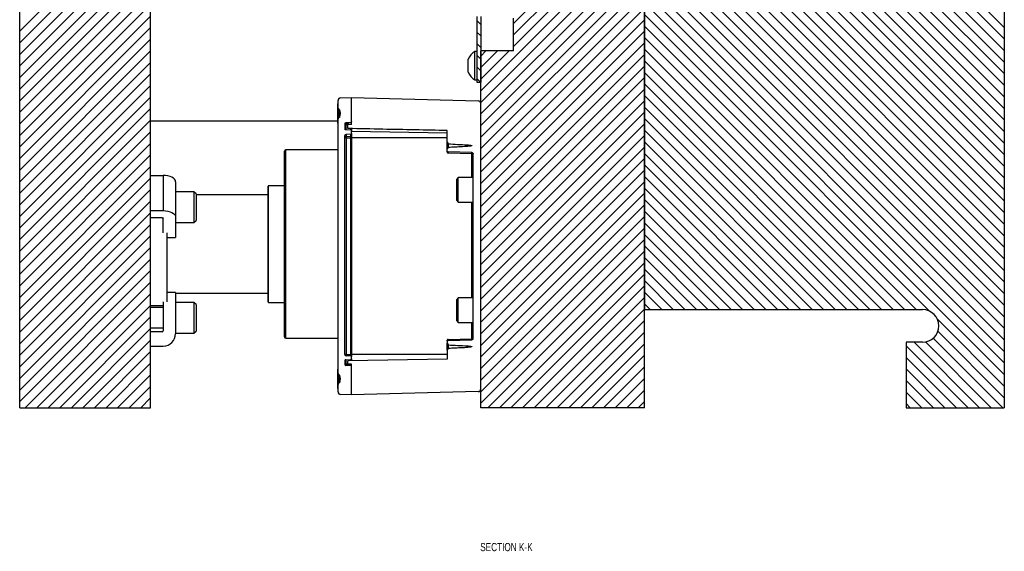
# Model space of a CAD drawing. Header units: inches. Extents: x 1802 to 2468, y -253 to -72.
# Tile 125 of 256: x 1878 to 1893, y -159 to -151. Entities that reach past the tile are written whole.
import ezdxf

# ---------------------------------------------------------------- set-up
doc = ezdxf.new("R2010")
doc.units = ezdxf.units.IN
doc.header["$LTSCALE"] = 0.5
doc.header["$MEASUREMENT"] = 0
for name, color, linetype in [('SID-M-D', 42, 'Continuous'), ('SID-M-F', 202, 'Continuous'), ('SID-M-S', 105, 'Continuous')]:
    doc.layers.add(name, color=color, linetype=linetype)
doc.styles.add('SLDTEXTSTYLE0', font='TXT', dxfattribs={"width": 0.595745})

msp = doc.modelspace()

# ---------------------------------------------------------------- linework, layer by layer
at = {"layer": 'SID-M-F', "linetype": 'Continuous'}
for p, q in [((1892.57314, -150.71356), (1887.07314, -145.21356)), ((1892.57314, -150.89034), (1887.07314, -145.39034)), ((1892.57314, -151.06712), (1887.07314, -145.56712)), ((1892.57314, -151.24389), (1887.07314, -145.74389)), ((1892.57314, -151.42067), (1887.07314, -145.92067)), ((1892.57314, -151.59745), (1887.07314, -146.09745)), ((1892.57314, -151.77422), (1887.07314, -146.27422)), ((1892.57314, -151.951), (1887.07314, -146.451)), ((1892.57314, -152.12778), (1887.07314, -146.62778)), ((1892.57314, -152.30455), (1887.07314, -146.80455)), ((1892.57314, -152.48133), (1887.07314, -146.98133)), ((1892.57314, -152.65811), (1887.07314, -147.15811)), ((1892.57314, -152.83489), (1887.07314, -147.33489)), ((1892.57314, -153.01166), (1887.07314, -147.51166)), ((1892.57314, -153.18844), (1887.07314, -147.68844)), ((1892.57314, -153.36522), (1887.07314, -147.86522)), ((1892.57314, -153.54199), (1887.07314, -148.04199)), ((1892.57314, -153.71877), (1887.07314, -148.21877)), ((1892.57314, -153.89555), (1887.07314, -148.39555)), ((1892.57314, -154.07232), (1887.07314, -148.57232)), ((1877.52787, -150.77293), (1879.52787, -148.77293)), ((1885.07314, -150.65228), (1887.07314, -148.65228)), ((1892.57314, -154.2491), (1887.07314, -148.7491)), ((1885.07314, -150.82905), (1887.07314, -148.82905)), ((1892.57314, -154.42588), (1887.07314, -148.92588)), ((1877.52787, -150.94971), (1879.52787, -148.94971)), ((1885.07314, -151.00583), (1887.07314, -149.00583)), ((1877.52787, -151.12649), (1879.52787, -149.12649)), ((1884.57314, -151.68261), (1887.07314, -149.18261)), ((1892.57314, -154.60265), (1887.07314, -149.10265)), ((1877.52787, -151.30326), (1879.52787, -149.30326)), ((1884.57314, -151.85938), (1887.07314, -149.35938)), ((1892.57314, -154.77943), (1887.07314, -149.27943)), ((1877.52787, -151.48004), (1879.52787, -149.48004)), ((1884.57314, -152.03616), (1887.07314, -149.53616)), ((1892.57314, -154.95621), (1887.07314, -149.45621)), ((1877.52787, -151.65682), (1879.52787, -149.65682)), ((1892.57314, -155.13298), (1887.07314, -149.63298)), ((1877.52787, -151.83359), (1879.52787, -149.83359)), ((1884.57314, -152.21294), (1887.07314, -149.71294)), ((1892.57314, -155.30976), (1887.07314, -149.80976)), ((1884.57314, -152.38971), (1887.07314, -149.88971)), ((1892.57314, -155.48654), (1887.07314, -149.98654)), ((1877.52787, -152.01037), (1879.52787, -150.01037)), ((1884.57314, -152.56649), (1887.07314, -150.06649)), ((1877.52787, -152.18715), (1879.52787, -150.18715)), ((1884.57314, -152.74327), (1887.07314, -150.24327)), ((1892.57314, -155.66331), (1887.07314, -150.16331)), ((1877.52787, -152.36392), (1879.52787, -150.36392)), ((1884.57314, -152.92004), (1887.07314, -150.42004)), ((1892.57314, -155.84009), (1887.07314, -150.34009)), ((1877.52787, -152.5407), (1879.52787, -150.5407)), ((1884.57314, -153.09682), (1887.07314, -150.59682)), ((1892.57314, -156.01687), (1887.07314, -150.51687)), ((1877.52787, -152.71748), (1879.52787, -150.71748)), ((1884.57314, -150.66852), (1884.51314, -150.60852)), ((1891.42526, -155.04576), (1887.07314, -150.69364)), ((1877.52787, -152.89425), (1879.52787, -150.89425)), ((1884.57314, -150.84529), (1884.51314, -150.78529)), ((1884.57314, -153.2736), (1887.07314, -150.7736)), ((1891.22659, -155.02387), (1887.07314, -150.87042)), ((1884.57314, -151.02207), (1884.51314, -150.96207)), ((1884.57314, -153.45037), (1887.07314, -150.95037)), ((1891.04981, -155.02387), (1887.07314, -151.0472)), ((1877.52787, -153.07103), (1879.52787, -151.07103)), ((1884.57314, -151.19885), (1884.51314, -151.13885)), ((1884.57314, -151.15228), (1884.65155, -151.07387)), ((1884.57314, -151.32905), (1884.82833, -151.07387)), ((1884.57314, -151.50583), (1885.0051, -151.07387)), ((1884.57314, -153.62715), (1887.07314, -151.12715)), ((1877.52787, -153.24781), (1879.52787, -151.24781)), ((1884.57314, -151.37562), (1884.51314, -151.31562)), ((1884.57314, -153.80393), (1887.07314, -151.30393)), ((1890.87304, -155.02387), (1887.07314, -151.22397)), ((1877.52787, -153.42458), (1879.52787, -151.42458)), ((1884.56961, -151.54887), (1884.51314, -151.4924)), ((1884.57314, -153.9807), (1887.07314, -151.4807)), ((1890.69626, -155.02387), (1887.07314, -151.40075)), ((1877.52787, -153.60136), (1879.52787, -151.60136)), ((1890.51948, -155.02387), (1887.07314, -151.57753)), ((1877.52787, -153.77814), (1879.52787, -151.77814)), ((1884.57314, -154.15748), (1887.07314, -151.65748)), ((1890.34271, -155.02387), (1887.07314, -151.7543)), ((1877.52787, -153.95491), (1879.52787, -151.95491)), ((1884.57314, -154.33426), (1887.07314, -151.83426)), ((1890.16593, -155.02387), (1887.07314, -151.93108)), ((1884.57314, -154.51103), (1887.07314, -152.01103)), ((1877.52787, -154.13169), (1879.52787, -152.13169)), ((1884.57314, -154.68781), (1887.07314, -152.18781)), ((1889.98915, -155.02387), (1887.07314, -152.10786)), ((1877.52787, -154.30847), (1879.52787, -152.30847)), ((1884.57314, -154.86459), (1887.07314, -152.36459)), ((1889.81238, -155.02387), (1887.07314, -152.28463)), ((1877.52787, -154.48524), (1879.52787, -152.48524)), ((1884.57314, -155.04136), (1887.07314, -152.54136)), ((1889.6356, -155.02387), (1887.07314, -152.46141)), ((1877.52787, -154.66202), (1879.52787, -152.66202)), ((1889.45882, -155.02387), (1887.07314, -152.63819)), ((1877.52787, -154.8388), (1879.52787, -152.8388)), ((1884.57314, -155.21814), (1887.07314, -152.71814)), ((1889.28205, -155.02387), (1887.07314, -152.81496)), ((1884.57314, -155.39492), (1887.07314, -152.89492)), ((1889.10527, -155.02387), (1887.07314, -152.99174)), ((1877.52787, -155.01557), (1879.52787, -153.01557)), ((1884.57314, -155.5717), (1887.07314, -153.0717)), ((1877.52787, -155.19235), (1879.52787, -153.19235)), ((1884.57314, -155.74847), (1887.07314, -153.24847)), ((1888.92849, -155.02387), (1887.07314, -153.16852)), ((1877.52787, -155.36913), (1879.52787, -153.36913)), ((1884.57314, -155.92525), (1887.07314, -153.42525)), ((1888.75172, -155.02387), (1887.07314, -153.34529)), ((1877.52787, -155.5459), (1879.52787, -153.5459)), ((1884.57314, -156.10203), (1887.07314, -153.60203)), ((1888.57494, -155.02387), (1887.07314, -153.52207)), ((1877.52787, -155.72268), (1879.52787, -153.72268)), ((1888.39816, -155.02387), (1887.07314, -153.69885)), ((1877.52787, -155.89946), (1879.52787, -153.89946)), ((1884.57314, -156.2788), (1887.07314, -153.7788)), ((1888.22139, -155.02387), (1887.07314, -153.87562)), ((1884.57314, -156.45558), (1887.07314, -153.95558)), ((1888.04461, -155.02387), (1887.07314, -154.0524)), ((1877.52787, -156.07623), (1879.52787, -154.07623)), ((1884.68163, -156.52387), (1887.07314, -154.13236)), ((1877.52787, -156.25301), (1879.52787, -154.25301)), ((1884.85841, -156.52387), (1887.07314, -154.30913)), ((1887.86783, -155.02387), (1887.07314, -154.22918)), ((1877.52787, -156.42979), (1879.52787, -154.42979)), ((1885.03518, -156.52387), (1887.07314, -154.48591)), ((1887.69106, -155.02387), (1887.07314, -154.40595)), ((1877.61056, -156.52387), (1879.52787, -154.60656)), ((1885.21196, -156.52387), (1887.07314, -154.66269)), ((1887.51428, -155.02387), (1887.07314, -154.58273)), ((1877.78734, -156.52387), (1879.52787, -154.78334)), ((1887.3375, -155.02387), (1887.07314, -154.75951)), ((1877.96411, -156.52387), (1879.52787, -154.96012)), ((1885.38874, -156.52387), (1887.07314, -154.83946)), ((1887.16073, -155.02387), (1887.07314, -154.93628)), ((1885.56551, -156.52387), (1887.07314, -155.01624)), ((1878.14089, -156.52387), (1879.52787, -155.13689)), ((1885.74229, -156.52387), (1887.07314, -155.19302)), ((1892.57314, -156.19364), (1891.55125, -155.17175)), ((1878.31767, -156.52387), (1879.52787, -155.31367)), ((1885.91907, -156.52387), (1887.07314, -155.36979)), ((1892.57314, -156.37042), (1891.55907, -155.35635)), ((1878.49444, -156.52387), (1879.52787, -155.49045)), ((1886.09584, -156.52387), (1887.07314, -155.54657)), ((1892.19626, -156.52387), (1891.19626, -155.52387)), ((1892.37304, -156.52387), (1891.36878, -155.51961)), ((1892.54981, -156.52387), (1891.4878, -155.46185)), ((1878.67122, -156.52387), (1879.52787, -155.66722)), ((1892.01948, -156.52387), (1891.07314, -155.57753)), ((1878.848, -156.52387), (1879.52787, -155.844)), ((1886.27262, -156.52387), (1887.07314, -155.72335)), ((1891.84271, -156.52387), (1891.07314, -155.7543)), ((1886.4494, -156.52387), (1887.07314, -155.90012)), ((1891.66593, -156.52387), (1891.07314, -155.93108)), ((1879.02477, -156.52387), (1879.52787, -156.02078)), ((1886.62617, -156.52387), (1887.07314, -156.0769)), ((1891.48915, -156.52387), (1891.07314, -156.10786)), ((1879.20155, -156.52387), (1879.52787, -156.19755)), ((1886.80295, -156.52387), (1887.07314, -156.25368)), ((1891.31238, -156.52387), (1891.07314, -156.28463)), ((1879.37833, -156.52387), (1879.52787, -156.37433)), ((1886.97973, -156.52387), (1887.07314, -156.43045)), ((1891.1356, -156.52387), (1891.07314, -156.46141))]:
    msp.add_line(p, q, dxfattribs=at)
at = {"layer": 'SID-M-S'}
for p, q in [((1887.07314, -156.52387), (1887.07314, -136.52387)), ((1892.57314, -136.52387), (1892.57314, -156.52387)), ((1887.07314, -138.02387), (1887.07314, -155.02387)), ((1877.52787, -156.52387), (1877.52787, -146.82424)), ((1879.52787, -156.52387), (1879.52787, -148.56449)), ((1884.51314, -150.54887), (1884.51314, -151.54887)), ((1884.57314, -150.54887), (1884.57314, -151.54887)), ((1885.07314, -151.07387), (1885.07314, -150.57387)), ((1884.38114, -151.39637), (1884.38114, -151.20137)), ((1884.51314, -151.08037), (1884.48214, -151.08037)), ((1884.48214, -151.51737), (1884.48214, -151.08037)), ((1884.57314, -156.52387), (1884.57314, -151.07387)), ((1885.07314, -151.07387), (1884.57314, -151.07387)), ((1884.48214, -151.51737), (1884.51314, -151.51737)), ((1884.51314, -151.54887), (1884.57314, -151.54887)), ((1882.43004, -151.79009), (1882.59676, -151.78427)), ((1882.59676, -152.15254), (1882.59676, -151.78427)), ((1882.59676, -152.19527), (1882.59676, -151.78427)), ((1882.59676, -151.78427), (1884.5348, -151.83502)), ((1882.39204, -151.88072), (1882.38728, -151.88072)), ((1882.38728, -152.176), (1882.38728, -151.88072)), ((1882.39204, -151.92469), (1882.39204, -151.82944)), ((1882.39204, -152.13203), (1882.39204, -151.92469)), ((1884.57314, -156.23747), (1884.57314, -151.87437)), ((1882.41104, -151.96669), (1882.41172, -151.96676)), ((1882.41104, -151.96669), (1882.41104, -152.09003)), ((1882.41172, -152.08997), (1882.41104, -152.09003)), ((1882.41172, -151.96676), (1882.41172, -152.08997)), ((1882.38728, -152.14887), (1879.52787, -152.14887)), ((1882.38728, -152.176), (1882.39204, -152.176)), ((1882.39204, -155.97981), (1882.39204, -152.13203)), ((1882.49834, -152.18799), (1882.49834, -152.26631)), ((1882.5893, -152.16483), (1882.50953, -152.17109)), ((1882.50953, -152.17342), (1882.50953, -152.28019)), ((1882.53771, -152.20702), (1882.53771, -152.17161)), ((1882.53771, -152.20702), (1882.53771, -152.24945)), ((1882.54545, -152.17054), (1882.54545, -152.19649)), ((1882.59676, -152.19527), (1882.54545, -152.19649)), ((1882.49834, -155.71122), (1882.49834, -152.36968)), ((1882.51699, -152.40238), (1882.49834, -152.40238)), ((1882.5893, -152.28506), (1882.50953, -152.28019)), ((1882.5893, -152.34388), (1882.51699, -152.34808)), ((1882.51699, -152.35079), (1882.51699, -152.38097)), ((1882.51699, -152.38097), (1882.5893, -152.37718)), ((1882.51699, -152.38097), (1882.51699, -152.40238)), ((1882.51699, -152.40238), (1882.5893, -152.40238)), ((1882.51699, -152.40238), (1882.51699, -155.70946)), ((1882.5893, -152.28506), (1882.5893, -152.26371)), ((1882.5893, -152.37718), (1882.5893, -152.34564)), ((1882.5893, -152.40238), (1882.5893, -152.37718)), ((1882.59676, -152.40238), (1882.5893, -152.40238)), ((1882.5893, -155.70946), (1882.5893, -152.40238)), ((1882.59676, -152.26134), (1882.59676, -152.29415)), ((1882.59676, -152.33514), (1882.59676, -152.29415)), ((1884.06133, -152.32952), (1882.59676, -152.30395)), ((1882.59676, -152.33832), (1882.59676, -152.36932)), ((1882.59676, -152.36932), (1882.59676, -152.40238)), ((1882.59676, -152.40238), (1882.59676, -155.70946)), ((1884.06133, -152.40238), (1882.59676, -152.40238)), ((1884.06133, -152.46555), (1884.06133, -152.29004)), ((1884.06133, -152.46555), (1884.07736, -152.49308)), ((1884.06133, -152.57543), (1884.06133, -152.46555)), ((1884.07736, -152.49308), (1884.07736, -152.5479)), ((1881.57314, -155.44137), (1881.57314, -152.60637)), ((1882.39204, -152.58637), (1881.59314, -152.58637)), ((1881.59314, -155.46137), (1881.59314, -152.58637)), ((1884.06133, -152.60262), (1884.06133, -152.57543)), ((1884.06133, -152.62012), (1884.06133, -152.60424)), ((1884.43569, -152.62388), (1884.07294, -152.6166)), ((1884.07294, -152.61828), (1884.07294, -152.63193)), ((1884.07294, -152.63193), (1884.43569, -152.63826)), ((1884.43569, -152.63826), (1884.43569, -152.62511)), ((1884.43569, -153.00765), (1884.43569, -152.63826)), ((1884.45503, -155.46601), (1884.45503, -152.64584)), ((1879.52787, -152.9764), (1879.72087, -152.9764)), ((1879.72087, -152.9764), (1879.72087, -153.51334)), ((1879.75774, -152.97822), (1879.72087, -152.9764)), ((1879.79319, -152.98359), (1879.75774, -152.97822)), ((1879.82587, -152.99233), (1879.79319, -152.98359)), ((1879.85451, -153.00408), (1879.82587, -152.99233)), ((1879.87801, -153.0184), (1879.85451, -153.00408)), ((1884.23003, -153.00765), (1884.20503, -153.03265)), ((1884.45503, -153.00765), (1884.23003, -153.00765)), ((1884.23003, -153.38265), (1884.23003, -153.00765)), ((1879.89548, -153.03474), (1879.87801, -153.0184)), ((1879.90623, -153.05246), (1879.89548, -153.03474)), ((1879.90987, -153.0709), (1879.90623, -153.05246)), ((1879.90987, -153.0709), (1879.90987, -153.60784)), ((1881.32314, -154.90662), (1881.32314, -153.14112)), ((1881.57314, -153.13324), (1881.33102, -153.13324)), ((1881.33102, -154.91449), (1881.33102, -153.13324)), ((1884.20503, -153.35765), (1884.20503, -153.03265)), ((1880.19112, -153.22699), (1879.90987, -153.22699)), ((1880.22237, -153.25824), (1880.19112, -153.22699)), ((1880.19112, -153.22699), (1880.19112, -153.69574)), ((1880.22237, -153.25824), (1880.22237, -153.66449)), ((1881.32314, -153.27387), (1880.22237, -153.27387)), ((1884.20503, -153.35765), (1884.23003, -153.38265)), ((1884.23003, -153.38265), (1884.45503, -153.38265)), ((1884.43569, -154.84626), (1884.43569, -153.38265)), ((1879.52787, -153.51334), (1879.72087, -153.51334)), ((1879.72087, -153.51334), (1879.75774, -153.51515)), ((1879.75774, -153.51515), (1879.79319, -153.52053)), ((1879.79319, -153.52053), (1879.82587, -153.52926)), ((1879.82587, -153.52926), (1879.85451, -153.54101)), ((1879.85451, -153.54101), (1879.87801, -153.55533)), ((1879.87801, -153.55533), (1879.89548, -153.57167)), ((1879.89548, -153.57167), (1879.90623, -153.5894)), ((1879.90623, -153.5894), (1879.90987, -153.60784)), ((1879.90987, -153.60784), (1879.90987, -153.92319)), ((1879.70337, -153.62084), (1879.52787, -153.62084)), ((1879.70337, -153.62084), (1879.70678, -153.621)), ((1879.70678, -153.621), (1879.71006, -153.6215)), ((1879.71006, -153.6215), (1879.71309, -153.62231)), ((1879.71309, -153.62231), (1879.71574, -153.6234)), ((1879.71574, -153.6234), (1879.71792, -153.62472)), ((1879.71792, -153.62472), (1879.71953, -153.62624)), ((1879.71953, -153.62624), (1879.72053, -153.62788)), ((1879.72053, -153.62788), (1879.72087, -153.62959)), ((1879.72087, -153.84995), (1879.72087, -153.62959)), ((1879.90987, -153.69574), (1880.19112, -153.69574)), ((1880.19112, -153.69574), (1880.22237, -153.66449)), ((1879.77787, -153.84995), (1879.77787, -154.90863)), ((1879.77787, -153.92319), (1879.90987, -153.92319)), ((1879.90987, -154.76216), (1879.77787, -154.76216)), ((1879.90987, -154.76216), (1879.90987, -155.39287)), ((1879.90987, -154.77387), (1881.32314, -154.77387)), ((1879.52787, -154.96137), (1879.72087, -154.96137)), ((1879.72087, -154.90863), (1879.72087, -155.34937)), ((1880.19112, -154.91449), (1879.90987, -154.91449)), ((1880.22237, -154.94574), (1880.19112, -154.91449)), ((1880.19112, -154.91449), (1880.19112, -155.38324)), ((1880.22237, -154.94574), (1880.22237, -155.35199)), ((1881.33102, -154.91449), (1881.57314, -154.91449)), ((1884.23003, -154.84626), (1884.20503, -154.87126)), ((1884.20503, -155.19626), (1884.20503, -154.87126)), ((1884.45503, -154.84626), (1884.23003, -154.84626)), ((1884.23003, -155.22126), (1884.23003, -154.84626)), ((1879.72087, -154.99262), (1879.52787, -154.99262)), ((1887.07314, -155.02387), (1891.32314, -155.02387)), ((1884.20503, -155.19626), (1884.23003, -155.22126)), ((1884.23003, -155.22126), (1884.45503, -155.22126)), ((1884.43569, -155.47358), (1884.43569, -155.22126)), ((1879.52787, -155.30512), (1879.72087, -155.30512)), ((1879.70337, -155.36687), (1879.52787, -155.36687)), ((1879.90987, -155.38324), (1880.19112, -155.38324)), ((1880.19112, -155.38324), (1880.22237, -155.35199)), ((1881.59314, -155.46137), (1882.39204, -155.46137)), ((1884.06133, -155.50755), (1884.06133, -155.49172)), ((1884.06133, -155.50923), (1884.06133, -155.53641)), ((1884.06133, -155.53641), (1884.07736, -155.56394)), ((1884.06133, -155.6463), (1884.06133, -155.53641)), ((1884.07294, -155.47991), (1884.43569, -155.47358)), ((1884.07294, -155.47991), (1884.07294, -155.4938)), ((1884.07294, -155.49524), (1884.43569, -155.48797)), ((1884.07736, -155.56394), (1884.07736, -155.61877)), ((1884.43569, -155.48642), (1884.43569, -155.47358)), ((1891.32314, -155.52387), (1891.07314, -155.52387)), ((1891.07314, -155.52387), (1891.07314, -156.52387)), ((1879.52787, -155.58187), (1879.72087, -155.58187)), ((1882.51699, -155.70946), (1882.49834, -155.70946)), ((1882.51699, -155.70946), (1882.51699, -155.73087)), ((1882.51699, -155.70946), (1882.5893, -155.70946)), ((1882.5893, -155.73466), (1882.5893, -155.70946)), ((1882.5893, -155.70946), (1882.59676, -155.70946)), ((1882.59676, -155.70946), (1882.59676, -155.74253)), ((1884.06133, -155.70946), (1882.59676, -155.70946)), ((1884.06133, -155.6463), (1884.06133, -155.78233)), ((1882.49834, -155.8026), (1882.49834, -155.86436)), ((1882.50953, -155.79081), (1882.5893, -155.78663)), ((1882.50953, -155.79081), (1882.50953, -155.87615)), ((1882.5893, -155.73466), (1882.51699, -155.73087)), ((1882.53771, -155.81666), (1882.53771, -155.8503)), ((1882.53771, -155.87763), (1882.53771, -155.8503)), ((1884.06133, -155.78233), (1882.54545, -155.80879)), ((1882.59676, -155.85907), (1882.54545, -155.85818)), ((1882.54545, -155.85818), (1882.54545, -155.87804)), ((1882.5893, -155.80802), (1882.5893, -155.78663)), ((1882.59676, -155.77876), (1882.59676, -155.74253)), ((1882.59676, -155.77876), (1882.59676, -155.80789)), ((1882.59676, -156.32757), (1882.59676, -155.85907)), ((1882.39204, -155.93584), (1882.38728, -155.93584)), ((1882.38728, -156.23112), (1882.38728, -155.93584)), ((1882.39204, -156.18715), (1882.39204, -155.97981)), ((1882.5893, -155.88033), (1882.50953, -155.87615)), ((1882.59676, -156.32757), (1882.59676, -155.8882)), ((1882.41104, -156.02181), (1882.41172, -156.02187)), ((1882.41104, -156.02181), (1882.41104, -156.14515)), ((1882.41172, -156.14509), (1882.41104, -156.14515)), ((1882.41172, -156.02187), (1882.41172, -156.14509)), ((1882.38728, -156.23112), (1882.39204, -156.23112)), ((1882.39204, -156.28241), (1882.39204, -156.18715)), ((1884.5348, -156.27683), (1882.59676, -156.32757)), ((1882.59676, -156.32757), (1882.43004, -156.32175)), ((1877.52787, -156.52387), (1879.52787, -156.52387)), ((1887.07314, -156.52387), (1884.57314, -156.52387)), ((1891.07314, -156.52387), (1892.57314, -156.52387))]:
    msp.add_line(p, q, dxfattribs=at)
for centre, radius, start, end in [((1884.6299, -151.30635), 0.27, 123.177536, 157.118233), ((1884.6299, -151.29138), 0.27, 202.881767, 236.822464), ((1882.43141, -151.82944), 0.03937, 92, 180), ((1884.53377, -151.87437), 0.03937, 0, 88.5), ((1882.51802, -152.40063), 0.01969, 93, 180), ((1882.58889, -152.36932), 0.00787, 273, 0), ((1881.59314, -152.60637), 0.02, 90, 180), ((1884.07314, -152.62012), 0.01181, 180, 269), ((1884.43535, -152.65794), 0.01969, 0, 89), ((1881.33102, -153.14112), 0.00787, 90, 180), ((1881.33102, -154.90662), 0.00787, 180, 270), ((1891.32314, -155.27387), 0.25, 270, 90), ((1879.70337, -155.34937), 0.0175, 270, 0), ((1879.72087, -155.39287), 0.189, 270, 0), ((1881.59314, -155.44137), 0.02, 180, 270), ((1884.07314, -155.49172), 0.01181, 91, 180), ((1884.43535, -155.4539), 0.01969, 271, 0), ((1882.51802, -155.71122), 0.01969, 180, 267), ((1882.51015, -155.8026), 0.01181, 93, 180), ((1882.51015, -155.86436), 0.01181, 180, 267), ((1882.54558, -155.81666), 0.00787, 91, 180), ((1882.54558, -155.8503), 0.00787, 180, 269), ((1882.58889, -155.74253), 0.00787, 0, 87), ((1882.58889, -155.77876), 0.00787, 273, 0), ((1882.58889, -155.8882), 0.00787, 0, 87), ((1882.43141, -156.28241), 0.03937, 180, 268), ((1884.53377, -156.23747), 0.03937, 271.5, 0)]:
    msp.add_arc(centre, radius, start, end, dxfattribs=at)
for points, knots in [([(1882.41104, -151.96669), (1882.41091, -151.96668), (1882.41032, -151.96661), (1882.40841, -151.96614), (1882.40491, -151.96394), (1882.39957, -151.95718), (1882.39378, -151.94387), (1882.39268, -151.9318), (1882.39204, -151.92469)], [0, 0, 0, 0, 0.0080895, 0.0366143, 0.12019852, 0.2565475, 0.56248997, 1, 1, 1, 1]), ([(1882.39204, -152.13203), (1882.39212, -152.12977), (1882.39241, -152.12096), (1882.39551, -152.10843), (1882.40082, -152.0977), (1882.40518, -152.09279), (1882.40805, -152.09064), (1882.41019, -152.09021), (1882.41104, -152.09003)], [0, 0, 0, 0, 0.13960738, 0.54279965, 0.78567533, 0.8662357, 0.9473706, 1, 1, 1, 1]), ([(1882.41172, -151.96676), (1882.41315, -151.97081), (1882.42072, -151.9924), (1882.42691, -152.03443), (1882.41841, -152.07181), (1882.41185, -152.08963), (1882.41172, -152.08997)], [0, 0, 0, 0, 0.10263676, 0.5466883, 0.99126804, 1, 1, 1, 1]), ([(1882.49834, -152.18799), (1882.49853, -152.18569), (1882.4989, -152.18141), (1882.50142, -152.17623), (1882.50444, -152.17299), (1882.50719, -152.17145), (1882.50888, -152.17119), (1882.50953, -152.17109)], [0, 0, 0, 0, 0.31297261, 0.58151198, 0.76710493, 0.91094724, 1, 1, 1, 1]), ([(1882.53771, -152.20702), (1882.53772, -152.20665), (1882.53777, -152.20477), (1882.53852, -152.20182), (1882.54046, -152.19878), (1882.54266, -152.19707), (1882.54443, -152.19654), (1882.54527, -152.1965), (1882.54545, -152.19649)], [0, 0, 0, 0, 0.07757998, 0.39343809, 0.62166405, 0.82301382, 0.96404926, 1, 1, 1, 1]), ([(1882.54545, -152.25894), (1882.54538, -152.25894), (1882.54456, -152.25891), (1882.543, -152.25855), (1882.54098, -152.25732), (1882.53927, -152.25539), (1882.53802, -152.25271), (1882.53771, -152.2506), (1882.53771, -152.24946), (1882.53771, -152.24945)], [0, 0, 0, 0, 0.01553176, 0.18133449, 0.34864986, 0.53327818, 0.7471573, 0.99710122, 1, 1, 1, 1]), ([(1882.59676, -152.15254), (1882.59667, -152.15407), (1882.59649, -152.15696), (1882.59506, -152.16064), (1882.59317, -152.16311), (1882.59124, -152.16442), (1882.58993, -152.16478), (1882.58931, -152.16483), (1882.5893, -152.16483)], [0, 0, 0, 0, 0.29285929, 0.5555679, 0.74464909, 0.88104976, 0.99765126, 1, 1, 1, 1]), ([(1882.50953, -152.28019), (1882.50908, -152.28015), (1882.50755, -152.27999), (1882.50477, -152.27893), (1882.50175, -152.27645), (1882.49944, -152.27275), (1882.49845, -152.26922), (1882.49836, -152.267), (1882.49834, -152.26631)], [0, 0, 0, 0, 0.0697256, 0.23531971, 0.44728346, 0.65832542, 0.89520335, 1, 1, 1, 1]), ([(1882.49834, -152.36968), (1882.4984, -152.36842), (1882.49859, -152.36453), (1882.5008, -152.35827), (1882.50564, -152.35229), (1882.51147, -152.34884), (1882.51541, -152.3483), (1882.51699, -152.34808)], [0, 0, 0, 0, 0.120989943, 0.372770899, 0.619794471, 0.847873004, 1, 1, 1, 1]), ([(1884.06133, -152.29004), (1883.73233, -152.28338), (1883.22703, -152.27314), (1882.72174, -152.26261), (1882.54545, -152.25894)], [0, 0, 0, 0, 0.65110831, 1, 1, 1, 1]), ([(1882.5893, -152.28506), (1882.59005, -152.28518), (1882.59157, -152.28542), (1882.59363, -152.28673), (1882.59534, -152.28869), (1882.59653, -152.29126), (1882.59669, -152.29318), (1882.59676, -152.29415)], [0, 0, 0, 0, 0.17525133, 0.35559215, 0.55242271, 0.77549676, 1, 1, 1, 1]), ([(1882.59676, -152.33514), (1882.59666, -152.33622), (1882.59646, -152.33837), (1882.59498, -152.34094), (1882.59303, -152.34272), (1882.59114, -152.34366), (1882.58981, -152.34382), (1882.5893, -152.34388)], [0, 0, 0, 0, 0.25397784, 0.51100203, 0.68223196, 0.87817825, 1, 1, 1, 1]), ([(1884.07736, -152.5479), (1884.07695, -152.54881), (1884.0726, -152.55851), (1884.06669, -152.56739), (1884.06133, -152.57543)], [0, 0, 0, 0, 0.09406163, 1, 1, 1, 1]), ([(1884.07736, -152.49308), (1884.17246, -152.49804), (1884.2903, -152.5042), (1884.41083, -152.51084), (1884.43492, -152.51765), (1884.43721, -152.51866), (1884.43822, -152.51939), (1884.43864, -152.51991), (1884.43879, -152.52031), (1884.43878, -152.5207), (1884.43862, -152.5211), (1884.43805, -152.52178), (1884.43538, -152.52333), (1884.42376, -152.52632), (1884.37653, -152.53248), (1884.25869, -152.54012), (1884.14992, -152.54479), (1884.07736, -152.5479)], [0, 0, 0, 0, 0.39398828, 0.48821578, 0.4941068, 0.49705694, 0.49853677, 0.49916498, 0.49980004, 0.50026744, 0.50073308, 0.50156134, 0.50382787, 0.51328327, 0.55076702, 0.70033847, 1, 1, 1, 1]), ([(1884.07294, -152.6166), (1884.07284, -152.6166), (1884.07159, -152.61656), (1884.06918, -152.61602), (1884.06609, -152.61413), (1884.06354, -152.6112), (1884.0617, -152.60725), (1884.06146, -152.60422), (1884.06133, -152.60262)], [0, 0, 0, 0, 0.01479888, 0.1871506, 0.36071787, 0.54844856, 0.7610029, 1, 1, 1, 1]), ([(1884.43569, -152.62388), (1884.43674, -152.62395), (1884.43862, -152.62409), (1884.44257, -152.62522), (1884.44721, -152.62789), (1884.45171, -152.63309), (1884.45453, -152.63929), (1884.45487, -152.64376), (1884.45503, -152.64584)], [0, 0, 0, 0, 0.0976335, 0.17538767, 0.38042261, 0.58476005, 0.80708704, 1, 1, 1, 1]), ([(1884.06133, -155.50923), (1884.06134, -155.50893), (1884.06137, -155.50668), (1884.06224, -155.50291), (1884.06497, -155.49866), (1884.06766, -155.49667), (1884.07033, -155.49555), (1884.07175, -155.49527), (1884.07292, -155.49524), (1884.07294, -155.49524)], [0, 0, 0, 0, 0.04391524, 0.33834841, 0.56318822, 0.78923327, 0.8244018, 0.99721101, 1, 1, 1, 1]), ([(1884.07736, -155.56394), (1884.17246, -155.56891), (1884.2903, -155.57506), (1884.41083, -155.5817), (1884.43492, -155.58851), (1884.43721, -155.58953), (1884.43822, -155.59025), (1884.43864, -155.59078), (1884.43879, -155.59118), (1884.43878, -155.59157), (1884.43862, -155.59197), (1884.43805, -155.59264), (1884.43538, -155.59419), (1884.42376, -155.59719), (1884.37653, -155.60335), (1884.25869, -155.61098), (1884.14992, -155.61565), (1884.07736, -155.61877)], [0, 0, 0, 0, 0.39398828, 0.48821578, 0.4941068, 0.49705694, 0.49853677, 0.49916498, 0.49980004, 0.50026744, 0.50073308, 0.50156134, 0.50382787, 0.51328327, 0.55076702, 0.70033847, 1, 1, 1, 1]), ([(1884.45503, -155.46601), (1884.45502, -155.46656), (1884.45495, -155.46974), (1884.45352, -155.47554), (1884.44921, -155.48222), (1884.44309, -155.48668), (1884.43822, -155.48789), (1884.43584, -155.48796), (1884.43569, -155.48797)], [0, 0, 0, 0, 0.05207753, 0.29659196, 0.54455254, 0.77871895, 0.98559515, 1, 1, 1, 1]), ([(1884.07736, -155.61877), (1884.07695, -155.61968), (1884.0726, -155.62938), (1884.06669, -155.63825), (1884.06133, -155.6463)], [0, 0, 0, 0, 0.09406163, 1, 1, 1, 1]), ([(1882.41104, -156.02181), (1882.41091, -156.02179), (1882.41032, -156.02173), (1882.40841, -156.02126), (1882.40491, -156.01906), (1882.39957, -156.0123), (1882.39378, -155.99899), (1882.39268, -155.98691), (1882.39204, -155.97981)], [0, 0, 0, 0, 0.0080895, 0.0366143, 0.12019852, 0.2565475, 0.56248997, 1, 1, 1, 1]), ([(1882.39204, -156.18715), (1882.39212, -156.18489), (1882.39241, -156.17608), (1882.39551, -156.16354), (1882.40082, -156.15282), (1882.40518, -156.14791), (1882.40805, -156.14576), (1882.41019, -156.14532), (1882.41104, -156.14515)], [0, 0, 0, 0, 0.13960738, 0.54279965, 0.78567533, 0.8662357, 0.9473706, 1, 1, 1, 1]), ([(1882.41172, -156.02187), (1882.41315, -156.02593), (1882.42072, -156.04752), (1882.42691, -156.08955), (1882.41841, -156.12693), (1882.41185, -156.14474), (1882.41172, -156.14509)], [0, 0, 0, 0, 0.10263676, 0.5466883, 0.99126804, 1, 1, 1, 1])]:
    msp.add_open_spline(points, degree=3, knots=knots, dxfattribs=at)

# ---------------------------------------------------------------- texts
at = {"layer": 'SID-M-D', "style": 'SLDTEXTSTYLE0', "width": 0.75}
msp.add_text('SECTION K-K', height=0.125, dxfattribs=at).set_placement((1884.56487, -158.7146))

doc.saveas('drawing.dxf')
